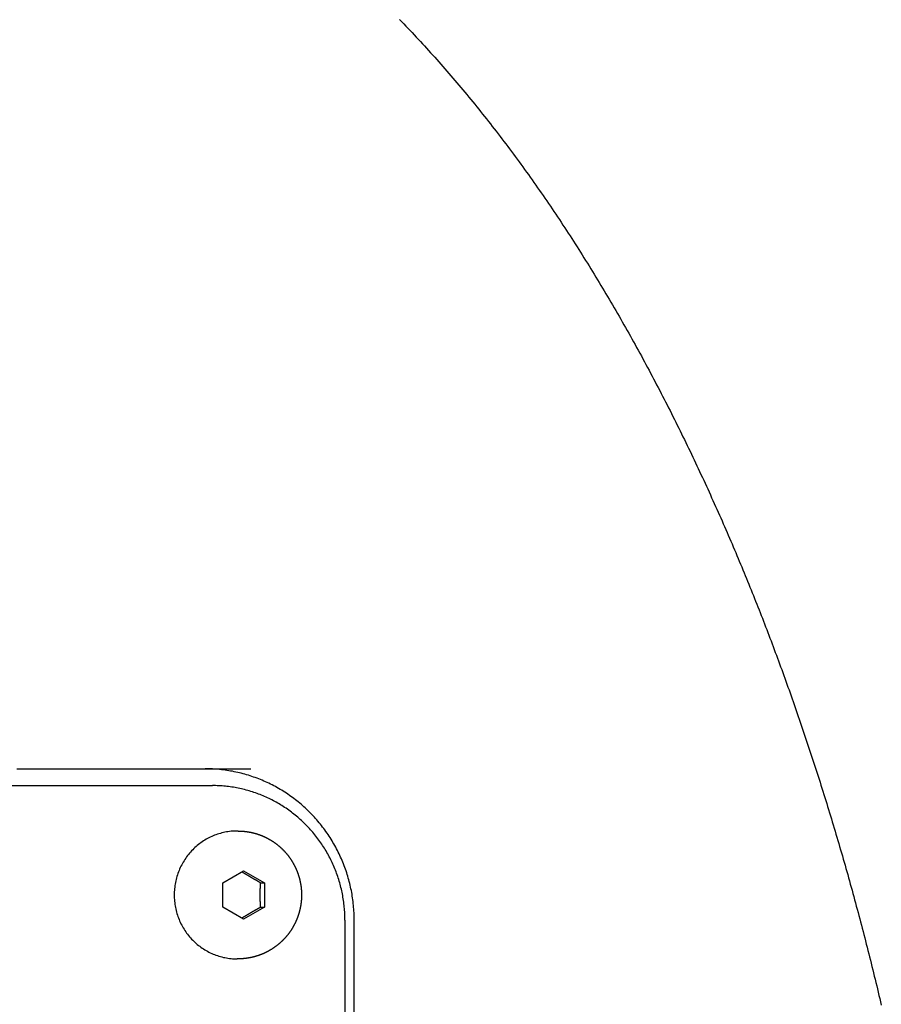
# Model space of a CAD drawing. Extents: x 637 to 3230, y 885 to 2745.
# Tile 124 of 151: x 3072 to 3124, y 1852 to 1910. Entities that reach past the tile are written whole.
import ezdxf

# ---------------------------------------------------------------- set-up
doc = ezdxf.new("R2010")
doc.units = 0
doc.layers.add('KF_GRAVIS_15_REAR', color=7, linetype='CONTINUOUS')

# ---------------------------------------------------------------- blocks, each defined once
blk = doc.blocks.new('KF_GRAVIS_15_REAR')
at = {"layer": 'KF_GRAVIS_15_REAR'}
for p, q in [((7.18514, -388.5), (62.33437, -388.5)), ((63.86368, -391.2), (63.81158, -391.2)), ((62.96261, -394.2783), (64.19362, -393.55662)), ((64.19362, -393.55662), (65.42463, -394.27832)), ((62.96259, -395.72168), (62.96261, -394.2783)), ((65.19888, -394.27832), (65.42463, -394.27832)), ((65.42463, -394.27832), (65.42461, -395.7217)), ((64.1936, -396.44338), (62.96259, -395.72168)), ((65.42461, -395.7217), (64.1936, -396.44338)), ((65.19887, -395.7217), (65.42461, -395.7217)), ((70.21283, -396.5), (70.21283, -500.5)), ((70.76352, -500.5), (70.76352, -396.5)), ((63.86368, -398.8), (63.81158, -398.8))]:
    blk.add_line(p, q, dxfattribs=at)
for points in [[(73.4643, -342.973, 0), (73.5881, -343.1, 0), (73.7118, -343.228, 0), (73.8352, -343.357, 0), (73.9586, -343.486, 0), (74.0817, -343.615, 0), (74.2047, -343.745, 0), (74.3275, -343.876, 0), (74.4501, -344.007, 0), (74.5726, -344.138, 0), (74.6949, -344.27, 0), (74.817, -344.403, 0), (74.939, -344.535, 0), (75.0608, -344.669, 0), (75.1824, -344.803, 0), (75.3038, -344.937, 0), (75.425, -345.072, 0), (75.5461, -345.207, 0), (75.6669, -345.342, 0), (75.7876, -345.479, 0), (75.9081, -345.615, 0), (76.0284, -345.752, 0), (76.1485, -345.89, 0), (76.2684, -346.027, 0), (76.3882, -346.166, 0), (76.5077, -346.305, 0), (76.627, -346.444, 0), (76.7462, -346.583, 0), (76.8651, -346.724, 0), (76.9839, -346.864, 0), (77.1024, -347.005, 0), (77.2207, -347.146, 0), (77.3389, -347.288, 0), (77.4568, -347.43, 0), (77.5745, -347.573, 0), (77.692, -347.716, 0), (77.8093, -347.859, 0), (77.9264, -348.003, 0), (78.0432, -348.148, 0), (78.1599, -348.292, 0), (78.2763, -348.437, 0), (78.3925, -348.583, 0), (78.5085, -348.729, 0), (78.6243, -348.875, 0), (78.7398, -349.022, 0), (78.8551, -349.169, 0), (78.9702, -349.316, 0), (79.0851, -349.464, 0), (79.1997, -349.612, 0), (79.3141, -349.761, 0), (79.4283, -349.91, 0), (79.5423, -350.059, 0), (79.656, -350.209, 0), (79.7694, -350.359, 0), (79.8827, -350.509, 0), (79.9957, -350.66, 0), (80.1084, -350.811, 0), (80.2209, -350.963, 0), (80.3332, -351.115, 0), (80.4452, -351.267, 0), (80.557, -351.42, 0), (80.6686, -351.573, 0), (80.7799, -351.726, 0), (80.8909, -351.88, 0), (81.0018, -352.033, 0), (81.1123, -352.188, 0), (81.2226, -352.342, 0), (81.3327, -352.497, 0), (81.4425, -352.653, 0), (81.5521, -352.808, 0), (81.6614, -352.964, 0), (81.7705, -353.121, 0), (81.8793, -353.277, 0), (81.9879, -353.434, 0), (82.0962, -353.591, 0), (82.2043, -353.749, 0), (82.3121, -353.907, 0), (82.4196, -354.065, 0), (82.5269, -354.223, 0), (82.634, -354.382, 0), (82.7407, -354.541, 0), (82.8472, -354.7, 0), (82.9535, -354.86, 0), (83.0595, -355.019, 0), (83.1652, -355.18, 0), (83.2707, -355.34, 0), (83.3759, -355.501, 0), (83.4809, -355.662, 0), (83.5855, -355.823, 0), (83.6899, -355.984, 0), (83.7941, -356.146, 0), (83.898, -356.308, 0), (84.0016, -356.47, 0), (84.1049, -356.633, 0), (84.208, -356.795, 0), (84.3108, -356.958, 0), (84.4133, -357.122, 0), (84.5156, -357.285, 0), (84.6176, -357.449, 0), (84.7193, -357.613, 0), (84.8207, -357.777, 0), (84.9219, -357.941, 0), (85.0228, -358.106, 0), (85.1234, -358.271, 0), (85.2237, -358.436, 0), (85.3238, -358.601, 0), (85.4235, -358.767, 0), (85.523, -358.933, 0), (85.6222, -359.098, 0), (85.7212, -359.265, 0), (85.8198, -359.431, 0), (85.9182, -359.597, 0), (86.0163, -359.764, 0), (86.114, -359.931, 0), (86.2115, -360.098, 0), (86.3088, -360.266, 0), (86.4057, -360.433, 0), (86.5023, -360.601, 0), (86.5987, -360.769, 0), (86.6947, -360.937, 0), (86.7905, -361.105, 0), (86.886, -361.273, 0), (86.9812, -361.442, 0), (87.0761, -361.611, 0), (87.1707, -361.78, 0), (87.265, -361.949, 0), (87.359, -362.118, 0), (87.4528, -362.287, 0), (87.5462, -362.457, 0), (87.6394, -362.626, 0), (87.7323, -362.796, 0), (87.8248, -362.966, 0), (87.9171, -363.136, 0), (88.0091, -363.306, 0), (88.1009, -363.476, 0), (88.1923, -363.647, 0), (88.2834, -363.817, 0), (88.3742, -363.988, 0), (88.4648, -364.159, 0), (88.555, -364.33, 0), (88.645, -364.501, 0), (88.7347, -364.672, 0), (88.8241, -364.843, 0), (88.9131, -365.014, 0), (89.0019, -365.186, 0), (89.0904, -365.357, 0), (89.1786, -365.529, 0), (89.2666, -365.7, 0), (89.3542, -365.872, 0), (89.4415, -366.044, 0), (89.5285, -366.215, 0), (89.6153, -366.387, 0), (89.7017, -366.559, 0), (89.7879, -366.731, 0), (89.8737, -366.904, 0), (89.9593, -367.076, 0), (90.0446, -367.248, 0), (90.1296, -367.42, 0), (90.2142, -367.592, 0), (90.2986, -367.765, 0), (90.3827, -367.937, 0), (90.4665, -368.11, 0), (90.55, -368.282, 0), (90.6332, -368.454, 0), (90.7161, -368.627, 0), (90.7988, -368.799, 0), (90.8811, -368.972, 0), (90.9631, -369.145, 0), (91.0448, -369.317, 0), (91.1263, -369.49, 0), (91.2074, -369.662, 0), (91.2882, -369.835, 0), (91.3688, -370.007, 0), (91.449, -370.18, 0), (91.529, -370.352, 0), (91.6086, -370.525, 0), (91.688, -370.698, 0), (91.767, -370.87, 0), (91.8458, -371.042, 0), (91.9242, -371.215, 0), (92.0024, -371.387, 0), (92.0803, -371.56, 0), (92.1578, -371.732, 0), (92.2351, -371.904, 0), (92.312, -372.077, 0), (92.3887, -372.249, 0), (92.4651, -372.421, 0), (92.5412, -372.593, 0), (92.6169, -372.765, 0), (92.6924, -372.937, 0), (92.7676, -373.109, 0), (92.8424, -373.281, 0), (92.917, -373.453, 0), (92.9913, -373.624, 0), (93.0652, -373.796, 0), (93.1389, -373.968, 0), (93.2123, -374.139, 0), (93.2854, -374.31, 0), (93.3581, -374.482, 0), (93.4306, -374.653, 0), (93.5028, -374.824, 0), (93.5746, -374.995, 0), (93.6462, -375.166, 0), (93.7174, -375.337, 0), (93.7884, -375.507, 0), (93.8591, -375.678, 0), (93.9294, -375.848, 0), (93.9995, -376.019, 0), (94.0692, -376.189, 0), (94.1387, -376.359, 0), (94.2078, -376.529, 0), (94.2767, -376.699, 0), (94.3452, -376.868, 0), (94.4134, -377.038, 0), (94.4814, -377.207, 0), (94.549, -377.376, 0), (94.6163, -377.545, 0), (94.6833, -377.714, 0), (94.7501, -377.883, 0), (94.8165, -378.052, 0), (94.8826, -378.22, 0), (94.9484, -378.388, 0), (95.0139, -378.556, 0), (95.0791, -378.724, 0), (95.144, -378.892, 0), (95.2086, -379.06, 0), (95.2732, -379.228, 0), (95.3376, -379.396, 0), (95.4019, -379.565, 0), (95.4661, -379.733, 0), (95.5301, -379.902, 0), (95.594, -380.072, 0), (95.6578, -380.241, 0), (95.7214, -380.411, 0), (95.7849, -380.581, 0), (95.8483, -380.752, 0), (95.9116, -380.922, 0), (95.9747, -381.093, 0), (96.0377, -381.264, 0), (96.1005, -381.435, 0), (96.1632, -381.607, 0), (96.2258, -381.779, 0), (96.2882, -381.951, 0), (96.3505, -382.123, 0), (96.4127, -382.296, 0), (96.4747, -382.469, 0), (96.5366, -382.642, 0), (96.5984, -382.815, 0), (96.66, -382.988, 0), (96.7214, -383.162, 0), (96.7828, -383.336, 0), (96.844, -383.51, 0), (96.905, -383.685, 0), (96.9659, -383.859, 0), (97.0267, -384.034, 0), (97.0873, -384.209, 0), (97.1478, -384.385, 0), (97.2081, -384.56, 0), (97.2683, -384.736, 0), (97.3284, -384.912, 0), (97.3883, -385.089, 0), (97.448, -385.265, 0), (97.5077, -385.442, 0), (97.5671, -385.619, 0), (97.6265, -385.796, 0), (97.6856, -385.973, 0), (97.7447, -386.151, 0), (97.8035, -386.329, 0), (97.8623, -386.507, 0), (97.9208, -386.685, 0), (97.9793, -386.863, 0), (98.0376, -387.042, 0), (98.0957, -387.221, 0), (98.1537, -387.4, 0), (98.2115, -387.579, 0), (98.2692, -387.759, 0), (98.3267, -387.939, 0), (98.3841, -388.119, 0), (98.4413, -388.299, 0), (98.4983, -388.479, 0), (98.5552, -388.66, 0), (98.612, -388.84, 0), (98.6686, -389.021, 0), (98.725, -389.202, 0), (98.7813, -389.384, 0), (98.8374, -389.565, 0), (98.8934, -389.747, 0), (98.9492, -389.929, 0), (99.0048, -390.111, 0), (99.0603, -390.293, 0), (99.1157, -390.476, 0), (99.1708, -390.659, 0), (99.2258, -390.842, 0), (99.2807, -391.025, 0), (99.3354, -391.208, 0), (99.3899, -391.391, 0), (99.4443, -391.575, 0), (99.4985, -391.759, 0), (99.5525, -391.943, 0), (99.6064, -392.127, 0), (99.6601, -392.312, 0), (99.7136, -392.496, 0), (99.767, -392.681, 0), (99.8202, -392.866, 0), (99.8733, -393.051, 0), (99.9261, -393.236, 0), (99.9788, -393.422, 0), (100.031, -393.607, 0), (100.084, -393.793, 0), (100.136, -393.979, 0), (100.188, -394.165, 0), (100.24, -394.352, 0), (100.292, -394.538, 0), (100.343, -394.725, 0), (100.394, -394.912, 0), (100.446, -395.099, 0), (100.497, -395.286, 0), (100.547, -395.473, 0), (100.598, -395.661, 0), (100.649, -395.848, 0), (100.699, -396.036, 0), (100.749, -396.224, 0), (100.799, -396.412, 0), (100.849, -396.6, 0), (100.898, -396.789, 0), (100.948, -396.977, 0), (100.997, -397.166, 0), (101.046, -397.355, 0), (101.095, -397.544, 0), (101.144, -397.733, 0), (101.192, -397.923, 0), (101.241, -398.112, 0), (101.289, -398.302, 0), (101.337, -398.492, 0), (101.385, -398.682, 0), (101.433, -398.872, 0), (101.48, -399.062, 0), (101.527, -399.252, 0), (101.575, -399.443, 0), (101.622, -399.633, 0), (101.668, -399.824, 0), (101.715, -400.015, 0), (101.761, -400.206, 0), (101.808, -400.397, 0), (101.854, -400.589, 0), (101.9, -400.78, 0), (101.945, -400.972, 0), (101.991, -401.163, 0), (102.036, -401.355, 0), (102.082, -401.547, 0)], [(50.7081, -387.5, 0), (50.9287, -387.5, 0), (51.1494, -387.5, 0), (51.37, -387.5, 0), (51.5907, -387.5, 0), (51.8114, -387.5, 0), (52.0322, -387.5, 0), (52.2529, -387.5, 0), (52.4737, -387.5, 0), (52.6945, -387.5, 0), (52.9153, -387.5, 0), (53.1362, -387.5, 0), (53.357, -387.5, 0), (53.5779, -387.5, 0), (53.7988, -387.5, 0), (54.0197, -387.5, 0), (54.2406, -387.5, 0), (54.4615, -387.5, 0), (54.6824, -387.5, 0), (54.9034, -387.5, 0), (55.1243, -387.5, 0), (55.3453, -387.5, 0), (55.5663, -387.5, 0), (55.7873, -387.5, 0), (56.0082, -387.5, 0), (56.2292, -387.5, 0), (56.4502, -387.5, 0), (56.6713, -387.5, 0), (56.8923, -387.5, 0), (57.1133, -387.5, 0), (57.3343, -387.5, 0), (57.5553, -387.5, 0), (57.7764, -387.5, 0), (57.9974, -387.5, 0), (58.2184, -387.5, 0), (58.4394, -387.5, 0), (58.6605, -387.5, 0), (58.8815, -387.5, 0), (59.1025, -387.5, 0), (59.3235, -387.5, 0), (59.5445, -387.5, 0), (59.7655, -387.5, 0), (59.9865, -387.5, 0), (60.2075, -387.5, 0), (60.4285, -387.5, 0), (60.6494, -387.5, 0), (60.8704, -387.5, 0), (61.0913, -387.5, 0), (61.3123, -387.5, 0), (61.5332, -387.5, 0), (61.7541, -387.5, 0), (61.975, -387.5, 0), (62.1959, -387.5, 0), (62.4168, -387.5, 0), (62.6376, -387.5, 0), (62.8585, -387.5, 0), (63.0793, -387.5, 0), (63.3001, -387.5, 0), (63.5209, -387.5, 0), (63.7416, -387.5, 0), (63.9624, -387.5, 0), (64.1831, -387.5, 0), (64.4038, -387.5, 0), (64.6245, -387.5, 0)], [(70.7635, -396.5, 0), (70.7629, -396.39, 0), (70.7608, -396.279, 0), (70.7575, -396.169, 0), (70.7528, -396.058, 0), (70.7468, -395.948, 0), (70.7395, -395.838, 0), (70.7308, -395.728, 0), (70.7208, -395.618, 0), (70.7095, -395.508, 0), (70.6969, -395.398, 0), (70.6829, -395.289, 0), (70.6676, -395.179, 0), (70.651, -395.07, 0), (70.633, -394.961, 0), (70.6138, -394.853, 0), (70.5932, -394.744, 0), (70.5713, -394.636, 0), (70.5482, -394.528, 0), (70.5237, -394.42, 0), (70.4979, -394.313, 0), (70.4708, -394.206, 0), (70.4425, -394.1, 0), (70.4128, -393.993, 0), (70.3819, -393.887, 0), (70.3497, -393.782, 0), (70.3162, -393.677, 0), (70.2814, -393.572, 0), (70.2454, -393.468, 0), (70.2081, -393.364, 0), (70.1696, -393.261, 0), (70.1298, -393.158, 0), (70.0888, -393.056, 0), (70.0466, -392.954, 0), (70.0031, -392.853, 0), (69.9585, -392.752, 0), (69.9126, -392.652, 0), (69.8654, -392.552, 0), (69.8171, -392.453, 0), (69.7676, -392.355, 0), (69.717, -392.257, 0), (69.6651, -392.16, 0), (69.6121, -392.064, 0), (69.5579, -391.968, 0), (69.5025, -391.873, 0), (69.446, -391.779, 0), (69.3884, -391.685, 0), (69.3297, -391.592, 0), (69.2698, -391.5, 0), (69.2088, -391.408, 0), (69.1467, -391.318, 0), (69.0836, -391.228, 0), (69.0193, -391.139, 0), (68.954, -391.05, 0), (68.8876, -390.963, 0), (68.8201, -390.876, 0), (68.7516, -390.79, 0), (68.6821, -390.706, 0), (68.6116, -390.621, 0), (68.54, -390.538, 0), (68.4675, -390.456, 0), (68.394, -390.375, 0), (68.3194, -390.294, 0), (68.244, -390.215, 0), (68.1675, -390.136, 0), (68.0901, -390.058, 0), (68.0118, -389.982, 0), (67.9326, -389.906, 0), (67.8525, -389.831, 0), (67.7714, -389.758, 0), (67.6895, -389.685, 0), (67.6067, -389.613, 0), (67.523, -389.543, 0), (67.4385, -389.473, 0), (67.3532, -389.405, 0), (67.2671, -389.337, 0), (67.1801, -389.271, 0), (67.0923, -389.206, 0), (67.0038, -389.142, 0), (66.9145, -389.079, 0), (66.8244, -389.017, 0), (66.7336, -388.956, 0), (66.6421, -388.896, 0), (66.5498, -388.838, 0), (66.4569, -388.78, 0), (66.3632, -388.724, 0), (66.2689, -388.669, 0), (66.174, -388.615, 0), (66.0784, -388.563, 0), (65.9821, -388.511, 0), (65.8853, -388.461, 0), (65.7878, -388.412, 0), (65.6898, -388.364, 0), (65.5912, -388.317, 0), (65.492, -388.272, 0), (65.3923, -388.228, 0), (65.2921, -388.185, 0), (65.1913, -388.143, 0), (65.0901, -388.103, 0), (64.9884, -388.064, 0), (64.8862, -388.026, 0), (64.7836, -387.99, 0), (64.6805, -387.954, 0), (64.577, -387.92, 0), (64.4731, -387.888, 0), (64.3688, -387.856, 0), (64.2642, -387.826, 0), (64.1592, -387.797, 0), (64.0538, -387.77, 0), (63.9482, -387.744, 0), (63.8422, -387.719, 0), (63.7359, -387.695, 0), (63.6294, -387.673, 0), (63.5226, -387.652, 0), (63.4155, -387.633, 0), (63.3083, -387.614, 0), (63.2008, -387.597, 0), (63.0931, -387.582, 0), (62.9852, -387.568, 0), (62.8772, -387.555, 0), (62.769, -387.543, 0), (62.6607, -387.533, 0), (62.5523, -387.524, 0), (62.4438, -387.517, 0), (62.3352, -387.511, 0), (62.2265, -387.506, 0), (62.1178, -387.503, 0), (62.009, -387.501, 0), (61.9003, -387.5, 0)], [(70.2128, -396.5, 0), (70.2122, -396.402, 0), (70.2105, -396.304, 0), (70.2075, -396.206, 0), (70.2033, -396.107, 0), (70.198, -396.009, 0), (70.1915, -395.911, 0), (70.1838, -395.814, 0), (70.1749, -395.716, 0), (70.1648, -395.618, 0), (70.1536, -395.521, 0), (70.1412, -395.423, 0), (70.1276, -395.326, 0), (70.1128, -395.229, 0), (70.0968, -395.132, 0), (70.0797, -395.036, 0), (70.0615, -394.939, 0), (70.042, -394.843, 0), (70.0214, -394.747, 0), (69.9996, -394.652, 0), (69.9767, -394.556, 0), (69.9527, -394.461, 0), (69.9274, -394.366, 0), (69.9011, -394.272, 0), (69.8736, -394.178, 0), (69.845, -394.084, 0), (69.8152, -393.991, 0), (69.7843, -393.898, 0), (69.7523, -393.805, 0), (69.7192, -393.713, 0), (69.6849, -393.621, 0), (69.6496, -393.529, 0), (69.6131, -393.439, 0), (69.5756, -393.348, 0), (69.5369, -393.258, 0), (69.4972, -393.169, 0), (69.4564, -393.08, 0), (69.4145, -392.991, 0), (69.3716, -392.903, 0), (69.3276, -392.816, 0), (69.2826, -392.729, 0), (69.2365, -392.643, 0), (69.1893, -392.557, 0), (69.1411, -392.472, 0), (69.092, -392.387, 0), (69.0417, -392.303, 0), (68.9905, -392.22, 0), (68.9383, -392.137, 0), (68.8851, -392.055, 0), (68.8309, -391.974, 0), (68.7757, -391.894, 0), (68.7195, -391.814, 0), (68.6624, -391.734, 0), (68.6043, -391.656, 0), (68.5453, -391.578, 0), (68.4854, -391.501, 0), (68.4245, -391.425, 0), (68.3627, -391.349, 0), (68.3, -391.275, 0), (68.2364, -391.201, 0), (68.1719, -391.128, 0), (68.1066, -391.055, 0), (68.0403, -390.984, 0), (67.9732, -390.913, 0), (67.9053, -390.843, 0), (67.8365, -390.774, 0), (67.7669, -390.706, 0), (67.6965, -390.639, 0), (67.6252, -390.572, 0), (67.5532, -390.507, 0), (67.4804, -390.442, 0), (67.4068, -390.379, 0), (67.3324, -390.316, 0), (67.2573, -390.254, 0), (67.1814, -390.193, 0), (67.1049, -390.133, 0), (67.0276, -390.074, 0), (66.9496, -390.016, 0), (66.8709, -389.959, 0), (66.7915, -389.903, 0), (66.7114, -389.848, 0), (66.6307, -389.794, 0), (66.5493, -389.741, 0), (66.4673, -389.689, 0), (66.3847, -389.638, 0), (66.3015, -389.588, 0), (66.2177, -389.539, 0), (66.1332, -389.491, 0), (66.0483, -389.445, 0), (65.9627, -389.399, 0), (65.8766, -389.354, 0), (65.79, -389.311, 0), (65.7028, -389.268, 0), (65.6152, -389.227, 0), (65.527, -389.186, 0), (65.4384, -389.147, 0), (65.3493, -389.109, 0), (65.2598, -389.072, 0), (65.1698, -389.036, 0), (65.0794, -389.001, 0), (64.9885, -388.968, 0), (64.8973, -388.935, 0), (64.8057, -388.904, 0), (64.7137, -388.874, 0), (64.6214, -388.844, 0), (64.5287, -388.817, 0), (64.4357, -388.79, 0), (64.3423, -388.764, 0), (64.2487, -388.74, 0), (64.1548, -388.716, 0), (64.0606, -388.694, 0), (63.9661, -388.673, 0), (63.8714, -388.654, 0), (63.7764, -388.635, 0), (63.6813, -388.618, 0), (63.5859, -388.602, 0), (63.4904, -388.587, 0), (63.3947, -388.573, 0), (63.2988, -388.56, 0), (63.2028, -388.549, 0), (63.1066, -388.539, 0), (63.0103, -388.529, 0), (62.9139, -388.522, 0), (62.8175, -388.515, 0), (62.7209, -388.51, 0), (62.6244, -388.505, 0), (62.5277, -388.502, 0), (62.4311, -388.501, 0), (62.3344, -388.5, 0)], [(63.8116, -391.2, 0), (63.7197, -391.201, 0), (63.628, -391.205, 0), (63.5363, -391.21, 0), (63.4448, -391.218, 0), (63.3535, -391.229, 0), (63.2625, -391.241, 0), (63.1718, -391.256, 0), (63.0815, -391.273, 0), (62.9916, -391.292, 0), (62.9023, -391.314, 0), (62.8135, -391.338, 0), (62.7253, -391.364, 0), (62.6377, -391.392, 0), (62.5509, -391.422, 0), (62.4648, -391.455, 0), (62.3795, -391.489, 0), (62.2951, -391.526, 0), (62.2116, -391.565, 0), (62.129, -391.606, 0), (62.0475, -391.649, 0), (61.967, -391.694, 0), (61.8877, -391.741, 0), (61.8095, -391.79, 0), (61.7325, -391.84, 0), (61.6568, -391.893, 0), (61.5823, -391.948, 0), (61.5092, -392.004, 0), (61.4375, -392.063, 0), (61.3672, -392.123, 0), (61.2984, -392.184, 0), (61.2311, -392.248, 0), (61.1654, -392.313, 0), (61.1013, -392.38, 0), (61.0387, -392.448, 0), (60.9779, -392.518, 0), (60.9188, -392.589, 0), (60.8614, -392.662, 0), (60.8058, -392.736, 0), (60.752, -392.812, 0), (60.7, -392.889, 0), (60.6499, -392.967, 0), (60.6017, -393.046, 0), (60.5555, -393.127, 0), (60.5112, -393.209, 0), (60.4689, -393.291, 0), (60.4286, -393.375, 0), (60.3904, -393.46, 0), (60.3542, -393.546, 0), (60.3201, -393.632, 0), (60.2881, -393.72, 0), (60.2582, -393.808, 0), (60.2305, -393.897, 0), (60.2049, -393.986, 0), (60.1815, -394.077, 0), (60.1602, -394.167, 0), (60.1412, -394.259, 0), (60.1244, -394.35, 0), (60.1098, -394.442, 0), (60.0975, -394.535, 0), (60.0873, -394.628, 0), (60.0795, -394.72, 0), (60.0738, -394.814, 0), (60.0704, -394.907, 0), (60.0693, -395, 0), (60.0704, -395.093, 0), (60.0738, -395.186, 0), (60.0795, -395.28, 0), (60.0873, -395.372, 0), (60.0975, -395.465, 0), (60.1098, -395.558, 0), (60.1244, -395.65, 0), (60.1412, -395.741, 0), (60.1602, -395.833, 0), (60.1815, -395.923, 0), (60.2049, -396.014, 0), (60.2305, -396.103, 0), (60.2582, -396.192, 0), (60.2881, -396.28, 0), (60.3201, -396.368, 0), (60.3542, -396.454, 0), (60.3904, -396.54, 0), (60.4286, -396.625, 0), (60.4689, -396.709, 0), (60.5112, -396.791, 0), (60.5555, -396.873, 0), (60.6017, -396.954, 0), (60.6499, -397.033, 0), (60.7, -397.111, 0), (60.752, -397.188, 0), (60.8058, -397.264, 0), (60.8614, -397.338, 0), (60.9188, -397.411, 0), (60.9779, -397.482, 0), (61.0387, -397.552, 0), (61.1013, -397.62, 0), (61.1654, -397.687, 0), (61.2311, -397.752, 0), (61.2984, -397.816, 0), (61.3672, -397.877, 0), (61.4375, -397.937, 0), (61.5092, -397.996, 0), (61.5823, -398.052, 0), (61.6568, -398.107, 0), (61.7325, -398.16, 0), (61.8095, -398.21, 0), (61.8877, -398.259, 0), (61.967, -398.306, 0), (62.0475, -398.351, 0), (62.129, -398.394, 0), (62.2116, -398.435, 0), (62.2951, -398.474, 0), (62.3795, -398.511, 0), (62.4648, -398.545, 0), (62.5509, -398.578, 0), (62.6377, -398.608, 0), (62.7253, -398.636, 0), (62.8135, -398.662, 0), (62.9023, -398.686, 0), (62.9916, -398.708, 0), (63.0815, -398.727, 0), (63.1718, -398.744, 0), (63.2625, -398.759, 0), (63.3535, -398.771, 0), (63.4448, -398.782, 0), (63.5363, -398.79, 0), (63.628, -398.795, 0), (63.7197, -398.799, 0), (63.8116, -398.8, 0)], [(63.8637, -391.2, 0), (63.8807, -391.2, 0), (63.8976, -391.2, 0), (63.9146, -391.2, 0), (63.9316, -391.201, 0), (63.9486, -391.201, 0), (63.9656, -391.201, 0), (63.9825, -391.202, 0), (63.9995, -391.202, 0), (64.0165, -391.203, 0), (64.0334, -391.204, 0), (64.0504, -391.205, 0), (64.0674, -391.206, 0), (64.0843, -391.207, 0), (64.1013, -391.208, 0), (64.1182, -391.209, 0), (64.1352, -391.21, 0), (64.1521, -391.211, 0), (64.169, -391.213, 0), (64.1859, -391.214, 0), (64.2029, -391.215, 0), (64.2198, -391.217, 0), (64.2367, -391.219, 0), (64.2536, -391.22, 0), (64.2704, -391.222, 0), (64.2873, -391.224, 0), (64.3042, -391.226, 0), (64.3211, -391.228, 0), (64.3379, -391.23, 0), (64.3547, -391.232, 0), (64.3716, -391.235, 0), (64.3884, -391.237, 0), (64.4052, -391.239, 0), (64.422, -391.242, 0), (64.4388, -391.245, 0), (64.4555, -391.247, 0), (64.4723, -391.25, 0), (64.4891, -391.253, 0), (64.5058, -391.256, 0), (64.5225, -391.259, 0), (64.5392, -391.262, 0), (64.5559, -391.265, 0), (64.5726, -391.268, 0), (64.5893, -391.271, 0), (64.6059, -391.274, 0), (64.6225, -391.278, 0), (64.6392, -391.281, 0), (64.6558, -391.285, 0), (64.6723, -391.288, 0), (64.6889, -391.292, 0), (64.7055, -391.296, 0), (64.722, -391.3, 0), (64.7385, -391.304, 0), (64.755, -391.308, 0), (64.7715, -391.312, 0), (64.788, -391.316, 0), (64.8044, -391.32, 0), (64.8208, -391.324, 0), (64.8372, -391.329, 0), (64.8536, -391.333, 0), (64.87, -391.338, 0), (64.8863, -391.342, 0), (64.9026, -391.347, 0), (64.9189, -391.352, 0), (64.9352, -391.357, 0), (64.9514, -391.362, 0), (64.9677, -391.366, 0), (64.9839, -391.372, 0), (65.0001, -391.377, 0), (65.0162, -391.382, 0), (65.0324, -391.387, 0), (65.0485, -391.392, 0), (65.0646, -391.398, 0), (65.0806, -391.403, 0), (65.0967, -391.409, 0), (65.1127, -391.414, 0), (65.1286, -391.42, 0), (65.1446, -391.426, 0), (65.1605, -391.432, 0), (65.1764, -391.438, 0), (65.1923, -391.444, 0), (65.2082, -391.45, 0), (65.224, -391.456, 0), (65.2398, -391.462, 0), (65.2555, -391.468, 0), (65.2713, -391.475, 0), (65.287, -391.481, 0), (65.3026, -391.488, 0), (65.3183, -391.494, 0), (65.3339, -391.501, 0), (65.3495, -391.507, 0), (65.365, -391.514, 0), (65.3806, -391.521, 0), (65.3961, -391.528, 0), (65.4115, -391.535, 0), (65.4269, -391.542, 0), (65.4423, -391.549, 0), (65.4577, -391.556, 0), (65.473, -391.563, 0), (65.4883, -391.571, 0), (65.5036, -391.578, 0), (65.5188, -391.586, 0), (65.534, -391.593, 0), (65.5492, -391.601, 0), (65.5643, -391.608, 0), (65.5794, -391.616, 0), (65.5945, -391.624, 0), (65.6095, -391.632, 0), (65.6245, -391.64, 0), (65.6394, -391.648, 0), (65.6543, -391.656, 0), (65.6692, -391.664, 0), (65.6841, -391.672, 0), (65.6989, -391.68, 0), (65.7136, -391.689, 0), (65.7283, -391.697, 0), (65.743, -391.706, 0), (65.7577, -391.714, 0), (65.7723, -391.723, 0), (65.7869, -391.731, 0), (65.8014, -391.74, 0), (65.8159, -391.749, 0), (65.8303, -391.758, 0), (65.8448, -391.767, 0), (65.8591, -391.776, 0), (65.8735, -391.785, 0), (65.8877, -391.794, 0), (65.902, -391.803, 0), (65.9162, -391.812, 0), (65.9304, -391.821, 0), (65.9445, -391.831, 0), (65.9586, -391.84, 0), (65.9726, -391.85, 0), (65.9866, -391.859, 0), (66.0005, -391.869, 0), (66.0144, -391.879, 0), (66.0283, -391.888, 0), (66.0421, -391.898, 0), (66.0559, -391.908, 0), (66.0696, -391.918, 0), (66.0833, -391.928, 0), (66.0969, -391.938, 0), (66.1105, -391.948, 0), (66.1241, -391.958, 0), (66.1376, -391.968, 0), (66.151, -391.979, 0), (66.1644, -391.989, 0), (66.1778, -392, 0), (66.1911, -392.01, 0), (66.2043, -392.021, 0), (66.2175, -392.031, 0), (66.2307, -392.042, 0), (66.2438, -392.052, 0), (66.2569, -392.063, 0), (66.2699, -392.074, 0), (66.2829, -392.085, 0), (66.2958, -392.096, 0), (66.3086, -392.107, 0), (66.3215, -392.118, 0), (66.3342, -392.129, 0), (66.3469, -392.14, 0), (66.3596, -392.151, 0), (66.3722, -392.163, 0), (66.3848, -392.174, 0), (66.3973, -392.185, 0), (66.4098, -392.197, 0), (66.4222, -392.208, 0), (66.4345, -392.22, 0), (66.4468, -392.232, 0), (66.4591, -392.243, 0), (66.4713, -392.255, 0), (66.4834, -392.267, 0), (66.4955, -392.279, 0), (66.5076, -392.29, 0), (66.5196, -392.302, 0), (66.5315, -392.314, 0), (66.5434, -392.326, 0), (66.5552, -392.338, 0), (66.567, -392.351, 0), (66.5787, -392.363, 0), (66.5904, -392.375, 0), (66.602, -392.387, 0), (66.6136, -392.4, 0), (66.6251, -392.412, 0), (66.6365, -392.425, 0), (66.6479, -392.437, 0), (66.6592, -392.45, 0), (66.6705, -392.462, 0), (66.6817, -392.475, 0), (66.6929, -392.488, 0), (66.704, -392.5, 0), (66.715, -392.513, 0), (66.726, -392.526, 0), (66.737, -392.539, 0), (66.7478, -392.552, 0), (66.7586, -392.565, 0), (66.7694, -392.578, 0), (66.7801, -392.591, 0), (66.7907, -392.604, 0), (66.8013, -392.617, 0), (66.8119, -392.63, 0), (66.8223, -392.644, 0), (66.8327, -392.657, 0), (66.8431, -392.67, 0), (66.8534, -392.684, 0), (66.8636, -392.697, 0), (66.8737, -392.711, 0), (66.8838, -392.724, 0), (66.8939, -392.738, 0), (66.9039, -392.752, 0), (66.9138, -392.765, 0), (66.9236, -392.779, 0), (66.9334, -392.793, 0), (66.9432, -392.807, 0), (66.9528, -392.82, 0), (66.9625, -392.834, 0), (66.972, -392.848, 0), (66.9815, -392.862, 0), (66.9909, -392.876, 0), (67.0003, -392.89, 0), (67.0096, -392.904, 0), (67.0188, -392.919, 0), (67.028, -392.933, 0), (67.0371, -392.947, 0), (67.0461, -392.961, 0), (67.0551, -392.976, 0), (67.064, -392.99, 0), (67.0728, -393.004, 0), (67.0816, -393.019, 0), (67.0903, -393.033, 0), (67.099, -393.048, 0), (67.1076, -393.062, 0), (67.1161, -393.077, 0), (67.1246, -393.091, 0), (67.133, -393.106, 0), (67.1413, -393.121, 0), (67.1496, -393.135, 0), (67.1578, -393.15, 0), (67.1659, -393.165, 0), (67.174, -393.18, 0), (67.182, -393.195, 0), (67.1899, -393.21, 0), (67.1978, -393.224, 0), (67.2056, -393.239, 0), (67.2133, -393.254, 0), (67.221, -393.269, 0), (67.2286, -393.285, 0), (67.2361, -393.3, 0), (67.2436, -393.315, 0), (67.251, -393.33, 0), (67.2584, -393.345, 0), (67.2656, -393.36, 0), (67.2728, -393.376, 0), (67.28, -393.391, 0), (67.287, -393.406, 0), (67.294, -393.422, 0), (67.301, -393.437, 0), (67.3078, -393.452, 0), (67.3146, -393.468, 0), (67.3214, -393.483, 0), (67.328, -393.499, 0), (67.3346, -393.514, 0), (67.3411, -393.53, 0), (67.3476, -393.546, 0), (67.354, -393.561, 0), (67.3603, -393.577, 0), (67.3665, -393.592, 0), (67.3727, -393.608, 0), (67.3788, -393.624, 0), (67.3848, -393.64, 0), (67.3908, -393.655, 0), (67.3967, -393.671, 0), (67.4025, -393.687, 0), (67.4083, -393.703, 0), (67.414, -393.719, 0), (67.4196, -393.735, 0), (67.4251, -393.751, 0), (67.4306, -393.767, 0), (67.436, -393.783, 0), (67.4414, -393.799, 0), (67.4466, -393.815, 0), (67.4518, -393.831, 0), (67.4569, -393.847, 0), (67.462, -393.863, 0), (67.467, -393.879, 0), (67.4719, -393.895, 0), (67.4767, -393.911, 0), (67.4815, -393.927, 0), (67.4861, -393.944, 0), (67.4908, -393.96, 0), (67.4953, -393.976, 0), (67.4998, -393.992, 0), (67.5042, -394.009, 0), (67.5085, -394.025, 0), (67.5128, -394.041, 0), (67.517, -394.057, 0), (67.5211, -394.074, 0), (67.5251, -394.09, 0), (67.5291, -394.107, 0), (67.533, -394.123, 0), (67.5368, -394.139, 0), (67.5405, -394.156, 0), (67.5442, -394.172, 0), (67.5478, -394.189, 0), (67.5514, -394.205, 0), (67.5548, -394.222, 0), (67.5582, -394.238, 0), (67.5615, -394.255, 0), (67.5648, -394.271, 0), (67.5679, -394.288, 0), (67.571, -394.304, 0), (67.5741, -394.321, 0), (67.577, -394.338, 0), (67.5799, -394.354, 0), (67.5827, -394.371, 0), (67.5854, -394.387, 0), (67.5881, -394.404, 0), (67.5907, -394.421, 0), (67.5932, -394.437, 0), (67.5956, -394.454, 0), (67.598, -394.471, 0), (67.6003, -394.488, 0), (67.6025, -394.504, 0), (67.6046, -394.521, 0), (67.6067, -394.538, 0), (67.6087, -394.554, 0), (67.6106, -394.571, 0), (67.6125, -394.588, 0), (67.6143, -394.605, 0), (67.616, -394.621, 0), (67.6176, -394.638, 0), (67.6192, -394.655, 0), (67.6206, -394.672, 0), (67.6221, -394.689, 0), (67.6234, -394.705, 0), (67.6247, -394.722, 0), (67.6258, -394.739, 0), (67.627, -394.756, 0), (67.628, -394.773, 0), (67.629, -394.789, 0), (67.6299, -394.806, 0), (67.6307, -394.823, 0), (67.6314, -394.84, 0), (67.6321, -394.857, 0), (67.6327, -394.874, 0), (67.6332, -394.89, 0), (67.6337, -394.907, 0), (67.634, -394.924, 0), (67.6343, -394.941, 0), (67.6346, -394.958, 0), (67.6347, -394.975, 0), (67.6348, -394.992, 0), (67.6348, -395.008, 0), (67.6347, -395.025, 0), (67.6346, -395.042, 0), (67.6344, -395.059, 0), (67.6341, -395.076, 0), (67.6337, -395.093, 0), (67.6332, -395.11, 0), (67.6327, -395.126, 0), (67.6321, -395.143, 0), (67.6315, -395.16, 0), (67.6307, -395.177, 0), (67.6299, -395.194, 0), (67.629, -395.211, 0), (67.628, -395.227, 0), (67.627, -395.244, 0), (67.6259, -395.261, 0), (67.6247, -395.278, 0), (67.6234, -395.295, 0), (67.6221, -395.311, 0), (67.6207, -395.328, 0), (67.6192, -395.345, 0), (67.6176, -395.362, 0), (67.616, -395.379, 0), (67.6143, -395.395, 0), (67.6125, -395.412, 0), (67.6107, -395.429, 0), (67.6087, -395.446, 0), (67.6067, -395.462, 0), (67.6047, -395.479, 0), (67.6025, -395.496, 0), (67.6003, -395.512, 0), (67.598, -395.529, 0), (67.5956, -395.546, 0), (67.5932, -395.563, 0), (67.5907, -395.579, 0), (67.5881, -395.596, 0), (67.5854, -395.613, 0), (67.5827, -395.629, 0), (67.5799, -395.646, 0), (67.577, -395.662, 0), (67.574, -395.679, 0), (67.571, -395.696, 0), (67.5679, -395.712, 0), (67.5647, -395.729, 0), (67.5615, -395.745, 0), (67.5582, -395.762, 0), (67.5548, -395.778, 0), (67.5513, -395.795, 0), (67.5478, -395.811, 0), (67.5442, -395.828, 0), (67.5405, -395.844, 0), (67.5368, -395.861, 0), (67.5329, -395.877, 0), (67.529, -395.893, 0), (67.5251, -395.91, 0), (67.521, -395.926, 0), (67.5169, -395.943, 0), (67.5127, -395.959, 0), (67.5085, -395.975, 0), (67.5041, -395.991, 0), (67.4997, -396.008, 0), (67.4953, -396.024, 0), (67.4907, -396.04, 0), (67.4861, -396.056, 0), (67.4814, -396.073, 0), (67.4767, -396.089, 0), (67.4718, -396.105, 0), (67.4669, -396.121, 0), (67.462, -396.137, 0), (67.4569, -396.153, 0), (67.4518, -396.169, 0), (67.4466, -396.185, 0), (67.4414, -396.201, 0), (67.436, -396.217, 0), (67.4306, -396.233, 0), (67.4252, -396.249, 0), (67.4196, -396.265, 0), (67.414, -396.281, 0), (67.4083, -396.297, 0), (67.4026, -396.313, 0), (67.3967, -396.329, 0), (67.3908, -396.345, 0), (67.3849, -396.36, 0), (67.3788, -396.376, 0), (67.3727, -396.392, 0), (67.3666, -396.408, 0), (67.3603, -396.423, 0), (67.354, -396.439, 0), (67.3476, -396.454, 0), (67.3412, -396.47, 0), (67.3346, -396.486, 0), (67.3281, -396.501, 0), (67.3214, -396.517, 0), (67.3147, -396.532, 0), (67.3079, -396.548, 0), (67.301, -396.563, 0), (67.2941, -396.578, 0), (67.2871, -396.594, 0), (67.28, -396.609, 0), (67.2729, -396.624, 0), (67.2656, -396.64, 0), (67.2584, -396.655, 0), (67.251, -396.67, 0), (67.2436, -396.685, 0), (67.2362, -396.7, 0), (67.2286, -396.715, 0), (67.221, -396.731, 0), (67.2133, -396.746, 0), (67.2056, -396.761, 0), (67.1978, -396.775, 0), (67.1899, -396.79, 0), (67.182, -396.805, 0), (67.174, -396.82, 0), (67.1659, -396.835, 0), (67.1577, -396.85, 0), (67.1495, -396.865, 0), (67.1413, -396.879, 0), (67.1329, -396.894, 0), (67.1245, -396.909, 0), (67.1161, -396.923, 0), (67.1075, -396.938, 0), (67.099, -396.952, 0), (67.0903, -396.967, 0), (67.0816, -396.981, 0), (67.0728, -396.996, 0), (67.0639, -397.01, 0), (67.055, -397.024, 0), (67.0461, -397.039, 0), (67.037, -397.053, 0), (67.0279, -397.067, 0), (67.0187, -397.081, 0), (67.0095, -397.096, 0), (67.0002, -397.11, 0), (66.9909, -397.124, 0), (66.9814, -397.138, 0), (66.972, -397.152, 0), (66.9624, -397.166, 0), (66.9528, -397.18, 0), (66.9431, -397.193, 0), (66.9334, -397.207, 0), (66.9236, -397.221, 0), (66.9138, -397.235, 0), (66.9039, -397.248, 0), (66.8939, -397.262, 0), (66.8838, -397.276, 0), (66.8737, -397.289, 0), (66.8636, -397.303, 0), (66.8534, -397.316, 0), (66.8431, -397.33, 0), (66.8327, -397.343, 0), (66.8223, -397.356, 0), (66.8119, -397.37, 0), (66.8014, -397.383, 0), (66.7908, -397.396, 0), (66.7801, -397.409, 0), (66.7694, -397.422, 0), (66.7587, -397.435, 0), (66.7479, -397.448, 0), (66.737, -397.461, 0), (66.7261, -397.474, 0), (66.7151, -397.487, 0), (66.704, -397.5, 0), (66.6929, -397.512, 0), (66.6818, -397.525, 0), (66.6705, -397.538, 0), (66.6593, -397.55, 0), (66.6479, -397.563, 0), (66.6365, -397.575, 0), (66.6251, -397.588, 0), (66.6136, -397.6, 0), (66.602, -397.613, 0), (66.5904, -397.625, 0), (66.5787, -397.637, 0), (66.567, -397.649, 0), (66.5552, -397.662, 0), (66.5434, -397.674, 0), (66.5315, -397.686, 0), (66.5196, -397.698, 0), (66.5076, -397.71, 0), (66.4955, -397.721, 0), (66.4834, -397.733, 0), (66.4713, -397.745, 0), (66.4591, -397.757, 0), (66.4468, -397.768, 0), (66.4345, -397.78, 0), (66.4222, -397.792, 0), (66.4097, -397.803, 0), (66.3973, -397.815, 0), (66.3848, -397.826, 0), (66.3722, -397.837, 0), (66.3596, -397.849, 0), (66.3469, -397.86, 0), (66.3342, -397.871, 0), (66.3214, -397.882, 0), (66.3086, -397.893, 0), (66.2957, -397.904, 0), (66.2828, -397.915, 0), (66.2698, -397.926, 0), (66.2568, -397.937, 0), (66.2438, -397.947, 0), (66.2306, -397.958, 0), (66.2175, -397.969, 0), (66.2043, -397.979, 0), (66.191, -397.99, 0), (66.1777, -398, 0), (66.1644, -398.011, 0), (66.151, -398.021, 0), (66.1375, -398.032, 0), (66.124, -398.042, 0), (66.1105, -398.052, 0), (66.0969, -398.062, 0), (66.0833, -398.072, 0), (66.0696, -398.082, 0), (66.0559, -398.092, 0), (66.0421, -398.102, 0), (66.0283, -398.112, 0), (66.0144, -398.121, 0), (66.0005, -398.131, 0), (65.9866, -398.141, 0), (65.9726, -398.15, 0), (65.9586, -398.16, 0), (65.9445, -398.169, 0), (65.9304, -398.179, 0), (65.9162, -398.188, 0), (65.902, -398.197, 0), (65.8878, -398.206, 0), (65.8735, -398.215, 0), (65.8592, -398.224, 0), (65.8448, -398.233, 0), (65.8304, -398.242, 0), (65.8159, -398.251, 0), (65.8014, -398.26, 0), (65.7869, -398.269, 0), (65.7723, -398.277, 0), (65.7577, -398.286, 0), (65.7431, -398.294, 0), (65.7284, -398.303, 0), (65.7136, -398.311, 0), (65.6989, -398.32, 0), (65.6841, -398.328, 0), (65.6692, -398.336, 0), (65.6544, -398.344, 0), (65.6394, -398.352, 0), (65.6245, -398.36, 0), (65.6095, -398.368, 0), (65.5945, -398.376, 0), (65.5794, -398.384, 0), (65.5643, -398.392, 0), (65.5492, -398.399, 0), (65.534, -398.407, 0), (65.5188, -398.414, 0), (65.5036, -398.422, 0), (65.4883, -398.429, 0), (65.473, -398.436, 0), (65.4577, -398.444, 0), (65.4423, -398.451, 0), (65.4269, -398.458, 0), (65.4115, -398.465, 0), (65.396, -398.472, 0), (65.3806, -398.479, 0), (65.365, -398.486, 0), (65.3495, -398.493, 0), (65.3339, -398.499, 0), (65.3183, -398.506, 0), (65.3026, -398.512, 0), (65.2869, -398.519, 0), (65.2712, -398.525, 0), (65.2555, -398.532, 0), (65.2397, -398.538, 0), (65.224, -398.544, 0), (65.2081, -398.55, 0), (65.1923, -398.556, 0), (65.1764, -398.562, 0), (65.1605, -398.568, 0), (65.1446, -398.574, 0), (65.1286, -398.58, 0), (65.1126, -398.585, 0), (65.0966, -398.591, 0), (65.0806, -398.597, 0), (65.0645, -398.602, 0), (65.0485, -398.608, 0), (65.0323, -398.613, 0), (65.0162, -398.618, 0), (65.0001, -398.623, 0), (64.9839, -398.628, 0), (64.9677, -398.634, 0), (64.9514, -398.638, 0), (64.9352, -398.643, 0), (64.9189, -398.648, 0), (64.9026, -398.653, 0), (64.8863, -398.658, 0), (64.87, -398.662, 0), (64.8536, -398.667, 0), (64.8372, -398.671, 0), (64.8208, -398.676, 0), (64.8044, -398.68, 0), (64.788, -398.684, 0), (64.7715, -398.688, 0), (64.755, -398.692, 0), (64.7385, -398.696, 0), (64.722, -398.7, 0), (64.7055, -398.704, 0), (64.6889, -398.708, 0), (64.6724, -398.712, 0), (64.6558, -398.715, 0), (64.6392, -398.719, 0), (64.6226, -398.722, 0), (64.6059, -398.726, 0), (64.5893, -398.729, 0), (64.5726, -398.732, 0), (64.5559, -398.735, 0), (64.5392, -398.738, 0), (64.5225, -398.742, 0), (64.5058, -398.744, 0), (64.4891, -398.747, 0), (64.4723, -398.75, 0), (64.4556, -398.753, 0), (64.4388, -398.756, 0), (64.422, -398.758, 0), (64.4052, -398.761, 0), (64.3884, -398.763, 0), (64.3716, -398.765, 0), (64.3548, -398.768, 0), (64.3379, -398.77, 0), (64.3211, -398.772, 0), (64.3042, -398.774, 0), (64.2873, -398.776, 0), (64.2705, -398.778, 0), (64.2536, -398.78, 0), (64.2367, -398.781, 0), (64.2198, -398.783, 0), (64.2029, -398.785, 0), (64.186, -398.786, 0), (64.169, -398.787, 0), (64.1521, -398.789, 0), (64.1352, -398.79, 0), (64.1182, -398.791, 0), (64.1013, -398.792, 0), (64.0843, -398.793, 0), (64.0674, -398.794, 0), (64.0504, -398.795, 0), (64.0335, -398.796, 0), (64.0165, -398.797, 0), (63.9995, -398.798, 0), (63.9825, -398.798, 0), (63.9656, -398.799, 0), (63.9486, -398.799, 0), (63.9316, -398.799, 0), (63.9146, -398.8, 0), (63.8976, -398.8, 0), (63.8807, -398.8, 0), (63.8637, -398.8, 0)], [(65.1989, -394.278, 0), (65.1844, -394.27, 0), (65.1701, -394.262, 0), (65.156, -394.255, 0), (65.1419, -394.247, 0), (65.128, -394.239, 0), (65.1142, -394.231, 0), (65.1005, -394.224, 0), (65.087, -394.216, 0), (65.0735, -394.209, 0), (65.0601, -394.201, 0), (65.0469, -394.194, 0), (65.0337, -394.186, 0), (65.0207, -394.179, 0), (65.0077, -394.172, 0), (64.9949, -394.165, 0), (64.9821, -394.157, 0), (64.9694, -394.15, 0), (64.9568, -394.143, 0), (64.9443, -394.136, 0), (64.9319, -394.129, 0), (64.9195, -394.122, 0), (64.9072, -394.115, 0), (64.895, -394.108, 0), (64.8829, -394.101, 0), (64.8708, -394.094, 0), (64.8588, -394.088, 0), (64.8468, -394.081, 0), (64.8349, -394.074, 0), (64.8231, -394.067, 0), (64.8113, -394.061, 0), (64.7996, -394.054, 0), (64.788, -394.047, 0), (64.7764, -394.041, 0), (64.7648, -394.034, 0), (64.7533, -394.027, 0), (64.7418, -394.021, 0), (64.7304, -394.014, 0), (64.719, -394.008, 0), (64.7076, -394.001, 0), (64.6963, -393.994, 0), (64.685, -393.988, 0), (64.6738, -393.981, 0), (64.6626, -393.975, 0), (64.6514, -393.968, 0), (64.6402, -393.962, 0), (64.6291, -393.956, 0), (64.618, -393.949, 0), (64.6069, -393.943, 0), (64.5958, -393.936, 0), (64.5848, -393.93, 0), (64.5738, -393.923, 0), (64.5627, -393.917, 0), (64.5517, -393.91, 0), (64.5407, -393.904, 0), (64.5298, -393.897, 0), (64.5188, -393.891, 0), (64.5078, -393.884, 0), (64.4969, -393.878, 0), (64.4859, -393.871, 0), (64.4749, -393.865, 0), (64.464, -393.859, 0), (64.453, -393.852, 0), (64.442, -393.845, 0), (64.4311, -393.839, 0), (64.4201, -393.832, 0), (64.4091, -393.826, 0), (64.3981, -393.819, 0), (64.3871, -393.813, 0), (64.376, -393.806, 0), (64.365, -393.8, 0), (64.3539, -393.793, 0), (64.3428, -393.786, 0), (64.3317, -393.78, 0), (64.3206, -393.773, 0), (64.3094, -393.766, 0), (64.2982, -393.759, 0), (64.287, -393.753, 0), (64.2758, -393.746, 0), (64.2645, -393.739, 0), (64.2532, -393.732, 0), (64.2418, -393.725, 0), (64.2304, -393.718, 0), (64.219, -393.711, 0), (64.2075, -393.704, 0), (64.196, -393.697, 0), (64.1844, -393.69, 0), (64.1727, -393.683, 0), (64.1611, -393.676, 0), (64.1493, -393.669, 0), (64.1375, -393.662, 0), (64.1257, -393.654, 0), (64.1137, -393.647, 0), (64.1018, -393.64, 0), (64.0897, -393.632, 0), (64.0776, -393.625, 0)], [(65.1989, -395.722, 0), (65.198, -395.704, 0), (65.1972, -395.687, 0), (65.1963, -395.67, 0), (65.1955, -395.653, 0), (65.1948, -395.636, 0), (65.194, -395.619, 0), (65.1933, -395.603, 0), (65.1926, -395.586, 0), (65.1919, -395.57, 0), (65.1912, -395.554, 0), (65.1906, -395.538, 0), (65.19, -395.522, 0), (65.1894, -395.506, 0), (65.1888, -395.49, 0), (65.1882, -395.474, 0), (65.1877, -395.459, 0), (65.1871, -395.443, 0), (65.1866, -395.428, 0), (65.1861, -395.413, 0), (65.1857, -395.397, 0), (65.1852, -395.382, 0), (65.1848, -395.367, 0), (65.1844, -395.352, 0), (65.184, -395.337, 0), (65.1836, -395.323, 0), (65.1832, -395.308, 0), (65.1829, -395.293, 0), (65.1826, -395.278, 0), (65.1822, -395.264, 0), (65.182, -395.249, 0), (65.1817, -395.235, 0), (65.1814, -395.22, 0), (65.1812, -395.206, 0), (65.1809, -395.192, 0), (65.1807, -395.177, 0), (65.1805, -395.163, 0), (65.1804, -395.149, 0), (65.1802, -395.134, 0), (65.1801, -395.12, 0), (65.1799, -395.106, 0), (65.1798, -395.092, 0), (65.1797, -395.078, 0), (65.1797, -395.064, 0), (65.1796, -395.049, 0), (65.1795, -395.035, 0), (65.1795, -395.021, 0), (65.1795, -395.007, 0), (65.1795, -394.993, 0), (65.1795, -394.979, 0), (65.1795, -394.965, 0), (65.1796, -394.951, 0), (65.1797, -394.937, 0), (65.1797, -394.922, 0), (65.1798, -394.908, 0), (65.1799, -394.894, 0), (65.1801, -394.88, 0), (65.1802, -394.866, 0), (65.1804, -394.851, 0), (65.1805, -394.837, 0), (65.1807, -394.823, 0), (65.181, -394.809, 0), (65.1812, -394.794, 0), (65.1814, -394.78, 0), (65.1817, -394.765, 0), (65.182, -394.751, 0), (65.1823, -394.736, 0), (65.1826, -394.722, 0), (65.1829, -394.707, 0), (65.1832, -394.692, 0), (65.1836, -394.678, 0), (65.184, -394.663, 0), (65.1844, -394.648, 0), (65.1848, -394.633, 0), (65.1852, -394.618, 0), (65.1857, -394.603, 0), (65.1861, -394.587, 0), (65.1866, -394.572, 0), (65.1871, -394.557, 0), (65.1877, -394.541, 0), (65.1882, -394.526, 0), (65.1888, -394.51, 0), (65.1894, -394.494, 0), (65.19, -394.478, 0), (65.1906, -394.462, 0), (65.1912, -394.446, 0), (65.1919, -394.43, 0), (65.1926, -394.414, 0), (65.1933, -394.397, 0), (65.194, -394.381, 0), (65.1948, -394.364, 0), (65.1956, -394.347, 0), (65.1964, -394.33, 0), (65.1972, -394.313, 0), (65.198, -394.296, 0), (65.1989, -394.278, 0)], [(64.0776, -396.375, 0), (64.0897, -396.368, 0), (64.1017, -396.36, 0), (64.1137, -396.353, 0), (64.1256, -396.346, 0), (64.1375, -396.338, 0), (64.1493, -396.331, 0), (64.161, -396.324, 0), (64.1727, -396.317, 0), (64.1844, -396.31, 0), (64.1959, -396.303, 0), (64.2075, -396.296, 0), (64.219, -396.289, 0), (64.2304, -396.282, 0), (64.2418, -396.275, 0), (64.2532, -396.268, 0), (64.2645, -396.261, 0), (64.2758, -396.254, 0), (64.287, -396.247, 0), (64.2982, -396.241, 0), (64.3094, -396.234, 0), (64.3206, -396.227, 0), (64.3317, -396.22, 0), (64.3428, -396.214, 0), (64.3539, -396.207, 0), (64.365, -396.2, 0), (64.376, -396.194, 0), (64.3871, -396.187, 0), (64.3981, -396.181, 0), (64.4091, -396.174, 0), (64.4201, -396.168, 0), (64.4311, -396.161, 0), (64.442, -396.155, 0), (64.453, -396.148, 0), (64.464, -396.141, 0), (64.4749, -396.135, 0), (64.4859, -396.129, 0), (64.4968, -396.122, 0), (64.5078, -396.116, 0), (64.5188, -396.109, 0), (64.5297, -396.103, 0), (64.5407, -396.096, 0), (64.5517, -396.09, 0), (64.5627, -396.083, 0), (64.5737, -396.077, 0), (64.5848, -396.07, 0), (64.5958, -396.064, 0), (64.6069, -396.057, 0), (64.618, -396.051, 0), (64.6291, -396.045, 0), (64.6402, -396.038, 0), (64.6514, -396.032, 0), (64.6626, -396.025, 0), (64.6738, -396.019, 0), (64.685, -396.012, 0), (64.6963, -396.006, 0), (64.7076, -395.999, 0), (64.719, -395.992, 0), (64.7304, -395.986, 0), (64.7418, -395.979, 0), (64.7533, -395.973, 0), (64.7648, -395.966, 0), (64.7763, -395.959, 0), (64.7879, -395.953, 0), (64.7996, -395.946, 0), (64.8113, -395.939, 0), (64.8231, -395.933, 0), (64.8349, -395.926, 0), (64.8468, -395.919, 0), (64.8588, -395.912, 0), (64.8708, -395.906, 0), (64.8828, -395.899, 0), (64.895, -395.892, 0), (64.9072, -395.885, 0), (64.9195, -395.878, 0), (64.9318, -395.871, 0), (64.9443, -395.864, 0), (64.9568, -395.857, 0), (64.9694, -395.85, 0), (64.9821, -395.843, 0), (64.9949, -395.835, 0), (65.0077, -395.828, 0), (65.0207, -395.821, 0), (65.0337, -395.814, 0), (65.0469, -395.806, 0), (65.0601, -395.799, 0), (65.0735, -395.791, 0), (65.0869, -395.784, 0), (65.1005, -395.776, 0), (65.1142, -395.769, 0), (65.128, -395.761, 0), (65.1419, -395.753, 0), (65.156, -395.745, 0), (65.1701, -395.738, 0), (65.1844, -395.73, 0), (65.1989, -395.722, 0)]]:
    blk.add_polyline3d(points, dxfattribs=at)

msp = doc.modelspace()

# ---------------------------------------------------------------- block references
at = {"layer": 'KF_GRAVIS_15_REAR'}
msp.add_blockref('KF_GRAVIS_15_REAR', (3021.439, 2253.101), dxfattribs=at)

doc.saveas('drawing.dxf')
